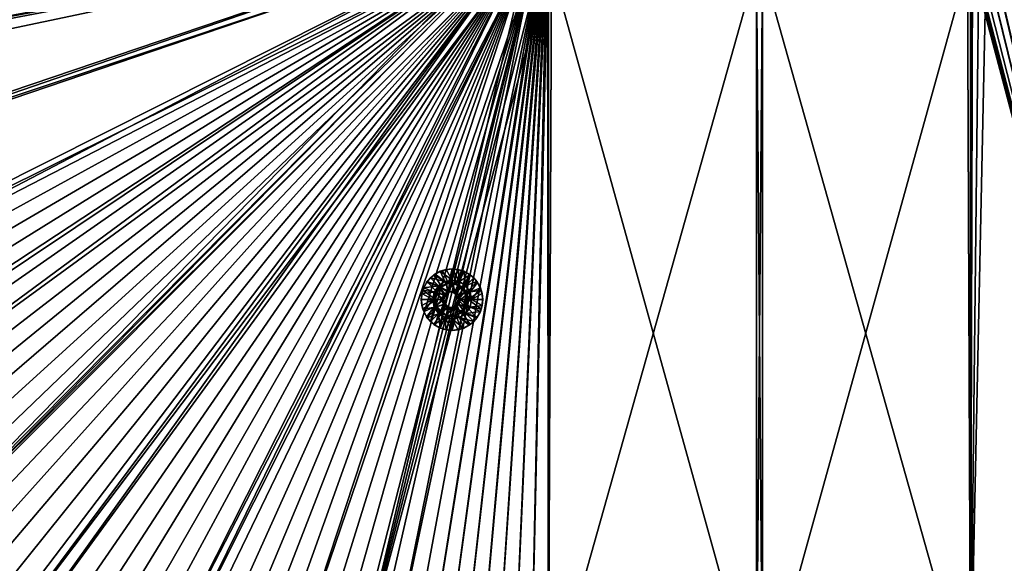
# Model space of a CAD drawing. Header units: metres. Extents: x -901 to 901, y -486 to 401.
# Tile 178 of 256: x -180 to 60, y -189 to -57. Entities that reach past the tile are written whole.
import ezdxf

# ---------------------------------------------------------------- set-up
doc = ezdxf.new("R2010")
doc.units = ezdxf.units.M

msp = doc.modelspace()

# ---------------------------------------------------------------- linework, layer by layer
at = {"layer": 'top0'}
for points in [[(-562.270081, -60.027832, -493.031525), (-562.26355, -31.580099, -493.048248), (-63.320282, -33.791721, -503.495331)], [(-562.22406, -89.514763, -489.979797), (-63.426933, -32.935684, -500.495117), (-562.227051, -88.468025, -489.982208)], [(-63.426933, -32.935684, -500.495117), (-562.218018, -77.659081, -490.005096), (-562.227051, -88.468025, -489.982208)], [(-63.378803, -33.209328, -500.495422), (-63.426933, -32.935684, -500.495117), (-562.22406, -89.514763, -489.979797)], [(-561.627441, -101.444748, -489.961151), (-63.378803, -33.209328, -500.495422), (-562.22406, -89.514763, -489.979797)], [(-63.426933, -32.935684, -500.495117), (-63.469139, -32.661133, -500.494812), (-562.218018, -77.659081, -490.005096)], [(-63.469139, -32.661133, -500.494812), (-562.210327, -65.947968, -490.024506), (-562.218018, -77.659081, -490.005096)], [(-63.469139, -32.661133, -500.494812), (-63.505154, -32.387917, -500.494507), (-562.210327, -65.947968, -490.024506)], [(-63.505154, -32.387917, -500.494507), (-562.204956, -54.371548, -490.038177), (-562.210327, -65.947968, -490.024506)], [(-63.32428, -33.484169, -500.495697), (-63.378803, -33.209328, -500.495422), (-561.627441, -101.444748, -489.961151)], [(-559.98407, -113.376183, -489.958313), (-63.32428, -33.484169, -500.495697), (-561.627441, -101.444748, -489.961151)], [(-63.32428, -33.484169, -500.495697), (-559.98407, -113.376183, -489.958313), (-557.308105, -125.167221, -489.971375)], [(-63.263184, -33.760246, -500.495972), (-63.32428, -33.484169, -500.495697), (-557.308105, -125.167221, -489.971375)], [(-63.320282, -33.791721, -503.495331), (-556.825012, -127.259506, -492.974121), (-562.270081, -60.027832, -493.031525)], [(-63.263184, -33.760246, -500.495972), (-557.308105, -125.167221, -489.971375), (-553.594482, -136.83017, -490.000427)], [(-520.393921, -188.45813, -493.390167), (-556.825012, -127.259506, -492.974121), (-63.320282, -33.791721, -503.495331)], [(-63.258526, -33.780186, -500.496002), (-63.263184, -33.760246, -500.495972), (-553.594482, -136.83017, -490.000427)], [(-63.258526, -33.780186, -500.496002), (-553.594482, -136.83017, -490.000427), (-518.588135, -190.194046, -490.413635)], [(-62.849209, -35.558052, -503.495331), (-520.393921, -188.45813, -493.390167), (-63.320282, -33.791721, -503.495331)], [(-437.335358, -223.870071, -494.717072), (-520.393921, -188.45813, -493.390167), (-62.849209, -35.558052, -503.495331)], [(-62.84177, -35.37413, -500.496002), (-63.258526, -33.780186, -500.496002), (-518.588135, -190.194046, -490.413635)], [(-518.588135, -190.194046, -490.413635), (-423.970123, -223.826447, -491.966522), (-62.84177, -35.37413, -500.496002)], [(-62.116249, -37.232742, -503.495331), (-437.335358, -223.870071, -494.717072), (-62.849209, -35.558052, -503.495331)], [(-423.970123, -223.826447, -491.966522), (-62.038971, -37.179729, -500.496002), (-62.84177, -35.37413, -500.496002)], [(-341.090759, -223.79567, -496.466583), (-437.335358, -223.870071, -494.717072), (-62.116249, -37.232742, -503.495331)], [(-423.970123, -223.826447, -491.966522), (-402.263153, -223.800766, -492.368256), (-62.038971, -37.179729, -500.496002)], [(-402.263153, -223.800766, -492.368256), (-381.537445, -223.778259, -492.746674), (-62.038971, -37.179729, -500.496002)], [(-62.038971, -37.179729, -500.496002), (-381.537445, -223.778259, -492.746674), (-362.761078, -223.761658, -493.084625)], [(-362.761078, -223.761658, -493.084625), (-345.556152, -223.751236, -493.389862), (-62.038971, -37.179729, -500.496002)], [(-345.556152, -223.751236, -493.389862), (-329.631134, -223.746918, -493.668304), (-62.038971, -37.179729, -500.496002)], [(-244.761276, -223.802536, -498.037628), (-341.090759, -223.79567, -496.466583), (-62.116249, -37.232742, -503.495331)], [(-62.038971, -37.179729, -500.496002), (-329.631134, -223.746918, -493.668304), (-314.839111, -223.748489, -493.923187)], [(-62.038971, -37.179729, -500.496002), (-314.839111, -223.748489, -493.923187), (-61.074459, -38.640835, -500.496002)], [(-62.116249, -37.232742, -503.495331), (-61.138283, -38.777222, -503.495331), (-244.761276, -223.802536, -498.037628)], [(-314.839111, -223.748489, -493.923187), (-301.082428, -223.755539, -494.156799), (-61.074459, -38.640835, -500.496002)], [(-61.074459, -38.640835, -500.496002), (-301.082428, -223.755539, -494.156799), (-288.256195, -223.766754, -494.371063)], [(-288.256195, -223.766754, -494.371063), (-276.109863, -223.780685, -494.570038), (-61.074459, -38.640835, -500.496002)], [(-276.109863, -223.780685, -494.570038), (-264.756958, -223.795929, -494.751923), (-61.074459, -38.640835, -500.496002)], [(-61.074459, -38.640835, -500.496002), (-264.756958, -223.795929, -494.751923), (-253.942322, -223.811844, -494.92099)], [(-253.942322, -223.811844, -494.92099), (-243.728363, -223.827652, -495.076447), (-61.074459, -38.640835, -500.496002)], [(-61.138283, -38.777222, -503.495331), (-59.937843, -40.155907, -503.495331), (-244.761276, -223.802536, -498.037628)], [(-244.761276, -223.802536, -498.037628), (-59.937843, -40.155907, -503.495331), (-196.53624, -223.843063, -498.702637)], [(-243.728363, -223.827652, -495.076447), (-59.888885, -39.988377, -500.496002), (-61.074459, -38.640835, -500.496002)], [(-243.728363, -223.827652, -495.076447), (-234.052185, -223.84288, -495.219543), (-59.888885, -39.988377, -500.496002)], [(-234.052185, -223.84288, -495.219543), (-224.860184, -223.857224, -495.351349), (-59.888885, -39.988377, -500.496002)], [(-59.888885, -39.988377, -500.496002), (-224.860184, -223.857224, -495.351349), (-216.064621, -223.870514, -495.47348)], [(-216.064621, -223.870514, -495.47348), (-207.658188, -223.882553, -495.586273), (-59.888885, -39.988377, -500.496002)], [(-207.658188, -223.882553, -495.586273), (-199.592087, -223.893265, -495.690674), (-59.888885, -39.988377, -500.496002)], [(-59.888885, -39.988377, -500.496002), (-199.592087, -223.893265, -495.690674), (-191.833008, -223.902557, -495.787354)], [(-59.937843, -40.155907, -503.495331), (-58.54258, -41.33704, -503.495331), (-196.53624, -223.843063, -498.702637)], [(-59.888885, -39.988377, -500.496002), (-191.833008, -223.902557, -495.787354), (-58.541344, -41.173954, -500.496002)], [(59.888885, -39.988377, -500.496002), (58.541344, -41.173954, -500.496002), (196.310562, -223.897324, -495.732025)], [(58.54258, -41.33704, -503.495331), (59.937843, -40.155907, -503.495331), (196.53624, -223.843063, -498.702637)], [(-196.53624, -223.843063, -498.702637), (-58.54258, -41.33704, -503.495331), (-148.24852, -223.902283, -499.237854)], [(-191.833008, -223.902557, -495.787354), (-184.385513, -223.91037, -495.876526), (-58.541344, -41.173954, -500.496002)], [(-58.541344, -41.173954, -500.496002), (-184.385513, -223.91037, -495.876526), (-177.227066, -223.916687, -495.958771)], [(-177.227066, -223.916687, -495.958771), (-170.330551, -223.921631, -496.034607), (-58.541344, -41.173954, -500.496002)], [(-170.330551, -223.921631, -496.034607), (-163.653763, -223.925415, -496.104797), (-58.541344, -41.173954, -500.496002)], [(-58.541344, -41.173954, -500.496002), (-163.653763, -223.925415, -496.104797), (-157.245605, -223.928207, -496.169067)], [(-157.245605, -223.928207, -496.169067), (-150.969315, -223.930222, -496.229004), (-58.541344, -41.173954, -500.496002)], [(-150.969315, -223.930222, -496.229004), (-57.080242, -42.138466, -500.496002), (-58.541344, -41.173954, -500.496002)], [(-150.969315, -223.930222, -496.229004), (-144.895065, -223.931534, -496.284088), (-57.080242, -42.138466, -500.496002)], [(-58.54258, -41.33704, -503.495331), (-56.984638, -42.293407, -503.495331), (-148.24852, -223.902283, -499.237854)], [(-148.24852, -223.902283, -499.237854), (-56.984638, -42.293407, -503.495331), (-99.888733, -223.959961, -499.592224)], [(-144.895065, -223.931534, -496.284088), (-139.012238, -223.932297, -496.334656), (-57.080242, -42.138466, -500.496002)], [(-57.080242, -42.138466, -500.496002), (-139.012238, -223.932297, -496.334656), (-133.239151, -223.932587, -496.381531)], [(-133.239151, -223.932587, -496.381531), (-127.641586, -223.93251, -496.424286), (-57.080242, -42.138466, -500.496002)], [(-127.641586, -223.93251, -496.424286), (-122.176949, -223.932129, -496.463501), (-57.080242, -42.138466, -500.496002)], [(-57.080242, -42.138466, -500.496002), (-122.176949, -223.932129, -496.463501), (-116.845192, -223.931503, -496.499237)], [(-57.080242, -42.138466, -500.496002), (-116.845192, -223.931503, -496.499237), (-55.274639, -42.941269, -500.496002)], [(-116.845192, -223.931503, -496.499237), (-111.634109, -223.93071, -496.531738), (-55.274639, -42.941269, -500.496002)], [(-55.274639, -42.941269, -500.496002), (-111.634109, -223.93071, -496.531738), (-106.536087, -223.929779, -496.561157)], [(-106.536087, -223.929779, -496.561157), (-101.537613, -223.928757, -496.587677), (-55.274639, -42.941269, -500.496002)], [(-101.537613, -223.928757, -496.587677), (-96.642334, -223.927689, -496.611389), (-55.274639, -42.941269, -500.496002)], [(-56.984638, -42.293407, -503.495331), (-55.299904, -43.002987, -503.495331), (-99.888733, -223.959961, -499.592224)], [(-99.888733, -223.959961, -499.592224), (-55.299904, -43.002987, -503.495331), (-53.527187, -43.449425, -503.495331)], [(-55.274639, -42.941269, -500.496002), (-96.642334, -223.927689, -496.611389), (-91.833, -223.92662, -496.632477)], [(-55.274639, -42.941269, -500.496002), (-91.833, -223.92662, -496.632477), (-53.680698, -43.358025, -500.496002)], [(53.527187, -43.449425, -503.495331), (55.299904, -43.002987, -503.495331), (51.480598, -223.983383, -499.717346)], [(51.480598, -223.983383, -499.717346), (55.299904, -43.002987, -503.495331), (99.888733, -223.959961, -499.592224)], [(99.785164, -223.928391, -496.596436), (55.274639, -42.941269, -500.496002), (53.680698, -43.358025, -500.496002)], [(57.080242, -42.138466, -500.496002), (55.274639, -42.941269, -500.496002), (99.785164, -223.928391, -496.596436)], [(55.299904, -43.002987, -503.495331), (56.984638, -42.293407, -503.495331), (99.888733, -223.959961, -499.592224)], [(56.984638, -42.293407, -503.495331), (58.54258, -41.33704, -503.495331), (148.24852, -223.902283, -499.237854)], [(99.888733, -223.959961, -499.592224), (56.984638, -42.293407, -503.495331), (148.24852, -223.902283, -499.237854)], [(58.541344, -41.173954, -500.496002), (57.080242, -42.138466, -500.496002), (148.050934, -223.930923, -496.255829)], [(148.050934, -223.930923, -496.255829), (57.080242, -42.138466, -500.496002), (99.785164, -223.928391, -496.596436)], [(196.310562, -223.897324, -495.732025), (58.541344, -41.173954, -500.496002), (148.050934, -223.930923, -496.255829)], [(148.24852, -223.902283, -499.237854), (58.54258, -41.33704, -503.495331), (196.53624, -223.843063, -498.702637)], [(-53.527187, -43.449425, -503.495331), (-51.480598, -43.739395, -503.49292), (-99.888733, -223.959961, -499.592224)], [(-51.480598, -43.739395, -503.49292), (-51.480598, -223.983383, -499.717346), (-99.888733, -223.959961, -499.592224)], [(-91.833, -223.92662, -496.632477), (-87.08905, -223.925552, -496.651093), (-53.680698, -43.358025, -500.496002)], [(-53.680698, -43.358025, -500.496002), (-87.08905, -223.925552, -496.651093), (-53.660591, -43.360207, -500.496033)], [(-87.08905, -223.925552, -496.651093), (-82.422638, -223.92453, -496.667236), (-53.660591, -43.360207, -500.496033)], [(-53.660591, -43.360207, -500.496033), (-82.422638, -223.92453, -496.667236), (-53.360977, -43.414993, -500.495972)], [(-82.422638, -223.92453, -496.667236), (-77.854004, -223.923599, -496.680969), (-53.360977, -43.414993, -500.495972)], [(-53.360977, -43.414993, -500.495972), (-77.854004, -223.923599, -496.680969), (-53.131207, -43.48317, -500.495178)], [(-77.854004, -223.923599, -496.680969), (-73.337585, -223.922745, -496.692444), (-53.131207, -43.48317, -500.495178)], [(-53.131207, -43.48317, -500.495178), (-73.337585, -223.922745, -496.692444), (-52.836502, -43.559433, -500.494293)], [(-73.337585, -223.922745, -496.692444), (-68.871628, -223.921997, -496.701752), (-52.836502, -43.559433, -500.494293)], [(-52.836502, -43.559433, -500.494293), (-68.871628, -223.921997, -496.701752), (-52.557301, -43.597996, -500.49411)], [(-68.871628, -223.921997, -496.701752), (-64.454468, -223.921387, -496.708923), (-52.557301, -43.597996, -500.49411)], [(-52.557301, -43.597996, -500.49411), (-64.454468, -223.921387, -496.708923), (-52.290054, -43.616985, -500.494202)], [(-64.454468, -223.921387, -496.708923), (-60.084557, -223.920929, -496.713989), (-52.290054, -43.616985, -500.494202)], [(-52.290054, -43.616985, -500.494202), (-60.084557, -223.920929, -496.713989), (-52.005142, -43.636559, -500.494171)], [(-60.084557, -223.920929, -496.713989), (-55.760403, -223.920654, -496.71701), (-52.005142, -43.636559, -500.494171)], [(-52.005142, -43.636559, -500.494171), (-55.760403, -223.920654, -496.71701), (-51.748047, -43.657581, -500.493927)], [(-55.760403, -223.920654, -496.71701), (-51.480598, -223.920547, -496.718018), (-51.748047, -43.657581, -500.493927)], [(-51.748047, -43.657581, -500.493927), (-51.480598, -223.920547, -496.718018), (-51.480598, -43.676567, -500.493591)], [(-50.746269, -43.69743, -500.493134), (-51.480598, -43.676567, -500.493591), (-51.480598, -223.920547, -496.718018)], [(-50.746269, -43.69743, -500.493134), (-51.480598, -223.920547, -496.718018), (-0.734328, -223.920547, -496.718018)], [(-51.480598, -223.983383, -499.717346), (-51.480598, -43.739395, -503.49292), (-50.746269, -43.760258, -503.492493)], [(-0.734328, -223.983383, -499.717346), (-51.480598, -223.983383, -499.717346), (-0.734328, -43.760258, -503.492493)], [(-51.480598, -223.983383, -499.717346), (-50.746269, -43.760258, -503.492493), (-0.734328, -43.760258, -503.492493)], [(-0.734328, -43.69743, -500.493134), (-50.746269, -43.69743, -500.493134), (-0.734328, -223.920547, -496.718018)], [(-0.734328, -43.69743, -500.493134), (-0.734328, -223.920547, -496.718018), (0.734328, -43.69743, -500.493134)], [(-0.734328, -223.920547, -496.718018), (0.734328, -223.920547, -496.718018), (0.734328, -43.69743, -500.493134)], [(-0.734328, -223.983383, -499.717346), (-0.734328, -43.760258, -503.492493), (0.734328, -223.983383, -499.717346)], [(-0.734328, -43.760258, -503.492493), (0.734328, -43.760258, -503.492493), (0.734328, -223.983383, -499.717346)], [(50.746269, -43.69743, -500.493134), (0.734328, -223.920547, -496.718018), (51.480598, -223.920547, -496.718018)], [(50.746269, -43.69743, -500.493134), (0.734328, -43.69743, -500.493134), (0.734328, -223.920547, -496.718018)], [(0.734328, -223.983383, -499.717346), (0.734328, -43.760258, -503.492493), (51.480598, -223.983383, -499.717346)], [(0.734328, -43.760258, -503.492493), (50.746269, -43.760258, -503.492493), (51.480598, -223.983383, -499.717346)], [(51.480598, -43.676567, -500.493591), (50.746269, -43.69743, -500.493134), (51.480598, -223.920547, -496.718018)], [(51.480598, -223.983383, -499.717346), (50.746269, -43.760258, -503.492493), (51.480598, -43.739395, -503.49292)], [(51.480598, -43.739395, -503.49292), (53.527187, -43.449425, -503.495331), (51.480598, -223.983383, -499.717346)], [(99.785164, -223.928391, -496.596436), (52.005142, -43.636559, -500.494171), (51.480598, -223.920547, -496.718018)], [(52.005142, -43.636559, -500.494171), (51.748047, -43.657581, -500.493927), (51.480598, -223.920547, -496.718018)], [(51.480598, -223.920547, -496.718018), (51.748047, -43.657581, -500.493927), (51.480598, -43.676567, -500.493591)], [(52.290054, -43.616985, -500.494202), (52.005142, -43.636559, -500.494171), (99.785164, -223.928391, -496.596436)], [(52.557301, -43.597996, -500.49411), (52.290054, -43.616985, -500.494202), (99.785164, -223.928391, -496.596436)], [(52.836502, -43.559433, -500.494293), (52.557301, -43.597996, -500.49411), (99.785164, -223.928391, -496.596436)], [(53.680698, -43.358025, -500.496002), (52.836502, -43.559433, -500.494293), (99.785164, -223.928391, -496.596436)]]:
    msp.add_3dface(points, dxfattribs=at)
at = {"layer": 'top0123416'}
for points in [[(-77.861481, -118.069687, -498.15036), (-76.454842, -117.642891, -498.17984), (-77.319572, -117.86586, -498.661835)], [(-77.861481, -118.069687, -498.15036), (-74.971039, -120.246262, -497.210693), (-76.454842, -117.642891, -498.17984)], [(-75.892342, -121.099075, -498.691742), (-77.319572, -117.86586, -498.661835), (-75.002457, -117.498787, -498.710358)], [(-77.319572, -117.86586, -498.661835), (-76.454842, -117.642891, -498.17984), (-75.002457, -117.498787, -498.710358)], [(-76.454842, -117.642891, -498.17984), (-74.991982, -117.498787, -498.21048), (-75.002457, -117.498787, -498.710358)], [(-74.971039, -120.246262, -497.210693), (-74.991982, -117.498787, -498.21048), (-76.454842, -117.642891, -498.17984)], [(-75.892342, -121.099075, -498.691742), (-75.002457, -117.498787, -498.710358), (-74.112564, -121.099075, -498.729004)], [(-75.002457, -117.498787, -498.710358), (-72.685333, -117.86586, -498.758911), (-74.112564, -121.099075, -498.729004)], [(-72.685333, -117.86586, -498.758911), (-75.002457, -117.498787, -498.710358), (-73.529129, -117.642891, -498.241119)], [(-73.529129, -117.642891, -498.241119), (-75.002457, -117.498787, -498.710358), (-74.991982, -117.498787, -498.21048)], [(-74.971039, -120.246262, -497.210693), (-73.152725, -120.608025, -497.248779), (-74.991982, -117.498787, -498.21048)], [(-73.152725, -120.608025, -497.248779), (-73.529129, -117.642891, -498.241119), (-74.991982, -117.498787, -498.21048)], [(-72.12249, -118.069687, -498.270599), (-72.685333, -117.86586, -498.758911), (-73.529129, -117.642891, -498.241119)], [(-73.529129, -117.642891, -498.241119), (-73.152725, -120.608025, -497.248779), (-72.12249, -118.069687, -498.270599)], [(-81.226639, -120.832008, -498.079895), (-80.294121, -119.69548, -498.099426), (-81.068748, -120.590393, -498.583313)], [(-78.330841, -121.638245, -497.14032), (-80.294121, -119.69548, -498.099426), (-81.226639, -120.832008, -498.079895)], [(-81.068748, -120.590393, -498.583313), (-79.409874, -118.93116, -498.618042), (-77.495865, -121.87146, -498.658142)], [(-81.068748, -120.590393, -498.583313), (-80.294121, -119.69548, -498.099426), (-79.409874, -118.93116, -498.618042)], [(-80.294121, -119.69548, -498.099426), (-79.157845, -118.762764, -498.12323), (-79.409874, -118.93116, -498.618042)], [(-76.789352, -120.608025, -497.172607), (-79.157845, -118.762764, -498.12323), (-80.294121, -119.69548, -498.099426)], [(-78.330841, -121.638245, -497.14032), (-76.789352, -120.608025, -497.172607), (-80.294121, -119.69548, -498.099426)], [(-79.409874, -118.93116, -498.618042), (-77.319572, -117.86586, -498.661835), (-75.892342, -121.099075, -498.691742)], [(-79.409874, -118.93116, -498.618042), (-77.861481, -118.069687, -498.15036), (-77.319572, -117.86586, -498.661835)], [(-79.409874, -118.93116, -498.618042), (-79.157845, -118.762764, -498.12323), (-77.861481, -118.069687, -498.15036)], [(-77.495865, -121.87146, -498.658142), (-79.409874, -118.93116, -498.618042), (-75.892342, -121.099075, -498.691742)], [(-79.157845, -118.762764, -498.12323), (-76.789352, -120.608025, -497.172607), (-77.861481, -118.069687, -498.15036)], [(-76.789352, -120.608025, -497.172607), (-74.971039, -120.246262, -497.210693), (-77.861481, -118.069687, -498.15036)], [(-74.112564, -121.099075, -498.729004), (-72.685333, -117.86586, -498.758911), (-70.595032, -118.93116, -498.802704)], [(-74.112564, -121.099075, -498.729004), (-70.595032, -118.93116, -498.802704), (-72.509041, -121.87146, -498.762604)], [(-73.152725, -120.608025, -497.248779), (-71.611237, -121.638245, -497.281067), (-72.12249, -118.069687, -498.270599)], [(-70.595032, -118.93116, -498.802704), (-72.685333, -117.86586, -498.758911), (-72.12249, -118.069687, -498.270599)], [(-70.595032, -118.93116, -498.802704), (-68.936157, -120.590393, -498.837433), (-72.509041, -121.87146, -498.762604)], [(-70.826118, -118.762764, -498.297729), (-70.595032, -118.93116, -498.802704), (-72.12249, -118.069687, -498.270599)], [(-72.12249, -118.069687, -498.270599), (-71.611237, -121.638245, -497.281067), (-70.826118, -118.762764, -498.297729)], [(-71.611237, -121.638245, -497.281067), (-69.689842, -119.69548, -498.321533), (-70.826118, -118.762764, -498.297729)], [(-71.611237, -121.638245, -497.281067), (-70.581245, -123.180069, -497.302643), (-69.689842, -119.69548, -498.321533)], [(-70.595032, -118.93116, -498.802704), (-70.826118, -118.762764, -498.297729), (-69.689842, -119.69548, -498.321533)], [(-68.936157, -120.590393, -498.837433), (-70.595032, -118.93116, -498.802704), (-69.689842, -119.69548, -498.321533)], [(-70.581245, -123.180069, -497.302643), (-68.757332, -120.832008, -498.341064), (-69.689842, -119.69548, -498.321533)], [(-68.936157, -120.590393, -498.837433), (-69.689842, -119.69548, -498.321533), (-68.757332, -120.832008, -498.341064)], [(-82.34626, -123.535606, -498.056427), (-81.919563, -122.128654, -498.065369), (-82.133812, -122.68116, -498.560974)], [(-82.34626, -123.535606, -498.056427), (-79.360832, -123.180069, -497.118744), (-81.919563, -122.128654, -498.065369)], [(-82.133812, -122.68116, -498.560974), (-81.068748, -120.590393, -498.583313), (-78.605537, -123.263252, -498.634888)], [(-81.919563, -122.128654, -498.065369), (-81.068748, -120.590393, -498.583313), (-82.133812, -122.68116, -498.560974)], [(-81.919563, -122.128654, -498.065369), (-81.226639, -120.832008, -498.079895), (-81.068748, -120.590393, -498.583313)], [(-81.919563, -122.128654, -498.065369), (-78.330841, -121.638245, -497.14032), (-81.226639, -120.832008, -498.079895)], [(-79.360832, -123.180069, -497.118744), (-78.330841, -121.638245, -497.14032), (-81.919563, -122.128654, -498.065369)], [(-78.605537, -123.263252, -498.634888), (-81.068748, -120.590393, -498.583313), (-77.495865, -121.87146, -498.658142)], [(-78.330841, -121.638245, -497.14032), (-79.360832, -123.180069, -497.118744), (-76.588722, -123.823212, -497.176819)], [(-79.097687, -123.263252, -522.129761), (-77.988014, -121.87146, -522.153015), (-77.112282, -123.823212, -522.171326)], [(-77.988014, -121.87146, -522.153015), (-79.097687, -123.263252, -522.129761), (-77.495865, -121.87146, -498.658142)], [(-77.495865, -121.87146, -498.658142), (-79.097687, -123.263252, -522.129761), (-78.605537, -123.263252, -498.634888)], [(-75.588936, -123.096672, -497.197754), (-76.789352, -120.608025, -497.172607), (-78.330841, -121.638245, -497.14032)], [(-75.588936, -123.096672, -497.197754), (-78.330841, -121.638245, -497.14032), (-76.588722, -123.823212, -497.176819)], [(-77.988014, -121.87146, -522.153015), (-76.384491, -121.099075, -522.186584), (-76.112503, -123.096672, -522.192261)], [(-75.892342, -121.099075, -498.691742), (-76.384491, -121.099075, -522.186584), (-77.988014, -121.87146, -522.153015)], [(-75.892342, -121.099075, -498.691742), (-77.988014, -121.87146, -522.153015), (-77.495865, -121.87146, -498.658142)], [(-77.112282, -123.823212, -522.171326), (-77.988014, -121.87146, -522.153015), (-76.112503, -123.096672, -522.192261)], [(-74.971039, -120.246262, -497.210693), (-76.789352, -120.608025, -497.172607), (-75.588936, -123.096672, -497.197754)], [(-76.112503, -123.096672, -522.192261), (-76.384491, -121.099075, -522.186584), (-74.604713, -121.099075, -522.223877)], [(-74.604713, -121.099075, -522.223877), (-76.384491, -121.099075, -522.186584), (-75.892342, -121.099075, -498.691742)], [(-76.112503, -123.096672, -522.192261), (-74.604713, -121.099075, -522.223877), (-74.876701, -123.096672, -522.21814)], [(-74.112564, -121.099075, -498.729004), (-74.604713, -121.099075, -522.223877), (-75.892342, -121.099075, -498.691742)], [(-74.353142, -123.096672, -497.223633), (-74.971039, -120.246262, -497.210693), (-75.588936, -123.096672, -497.197754)], [(-74.353142, -123.096672, -497.223633), (-73.152725, -120.608025, -497.248779), (-74.971039, -120.246262, -497.210693)], [(-74.604713, -121.099075, -522.223877), (-73.00119, -121.87146, -522.257446), (-74.876701, -123.096672, -522.21814)], [(-74.876701, -123.096672, -522.21814), (-73.00119, -121.87146, -522.257446), (-73.876923, -123.823212, -522.239075)], [(-73.00119, -121.87146, -522.257446), (-74.604713, -121.099075, -522.223877), (-72.509041, -121.87146, -498.762604)], [(-74.604713, -121.099075, -522.223877), (-74.112564, -121.099075, -498.729004), (-72.509041, -121.87146, -498.762604)], [(-71.611237, -121.638245, -497.281067), (-73.152725, -120.608025, -497.248779), (-74.353142, -123.096672, -497.223633)], [(-73.353363, -123.823212, -497.244598), (-71.611237, -121.638245, -497.281067), (-74.353142, -123.096672, -497.223633)], [(-73.00119, -121.87146, -522.257446), (-71.891518, -123.263252, -522.280701), (-73.876923, -123.823212, -522.239075)], [(-70.581245, -123.180069, -497.302643), (-71.611237, -121.638245, -497.281067), (-73.353363, -123.823212, -497.244598)], [(-71.891518, -123.263252, -522.280701), (-73.00119, -121.87146, -522.257446), (-71.399368, -123.263252, -498.785858)], [(-73.00119, -121.87146, -522.257446), (-72.509041, -121.87146, -498.762604), (-71.399368, -123.263252, -498.785858)], [(-72.509041, -121.87146, -498.762604), (-68.936157, -120.590393, -498.837433), (-71.399368, -123.263252, -498.785858)], [(-68.936157, -120.590393, -498.837433), (-67.871094, -122.68116, -498.859741), (-71.399368, -123.263252, -498.785858)], [(-68.757332, -120.832008, -498.341064), (-70.581245, -123.180069, -497.302643), (-68.064407, -122.128654, -498.355591)], [(-70.581245, -123.180069, -497.302643), (-70.219559, -124.998787, -497.310242), (-68.064407, -122.128654, -498.355591)], [(-68.064407, -122.128654, -498.355591), (-70.219559, -124.998787, -497.310242), (-67.637703, -123.535606, -498.364532)], [(-67.871094, -122.68116, -498.859741), (-68.936157, -120.590393, -498.837433), (-68.064407, -122.128654, -498.355591)], [(-68.064407, -122.128654, -498.355591), (-68.936157, -120.590393, -498.837433), (-68.757332, -120.832008, -498.341064)], [(-67.637703, -123.535606, -498.364532), (-67.871094, -122.68116, -498.859741), (-68.064407, -122.128654, -498.355591)], [(-82.501854, -124.998787, -498.603302), (-82.133812, -122.68116, -498.560974), (-79.001579, -124.998787, -498.626587)], [(-82.34626, -123.535606, -498.056427), (-82.133812, -122.68116, -498.560974), (-82.501854, -124.998787, -498.603302)], [(-82.490341, -124.998787, -498.053406), (-82.34626, -123.535606, -498.056427), (-82.501854, -124.998787, -498.603302)], [(-82.490341, -124.998787, -498.053406), (-79.722519, -124.998787, -497.111176), (-82.34626, -123.535606, -498.056427)], [(-79.722519, -124.998787, -497.111176), (-79.360832, -123.180069, -497.118744), (-82.34626, -123.535606, -498.056427)], [(-79.001579, -124.998787, -498.626587), (-82.133812, -122.68116, -498.560974), (-78.605537, -123.263252, -498.634888)], [(-79.360832, -123.180069, -497.118744), (-79.722519, -124.998787, -497.111176), (-76.970604, -124.998787, -497.168823)], [(-77.494164, -124.998787, -522.16333), (-79.493721, -124.998787, -522.12146), (-79.097687, -123.263252, -522.129761)], [(-79.097687, -123.263252, -522.129761), (-79.493721, -124.998787, -522.12146), (-78.605537, -123.263252, -498.634888)], [(-78.605537, -123.263252, -498.634888), (-79.493721, -124.998787, -522.12146), (-79.001579, -124.998787, -498.626587)], [(-76.588722, -123.823212, -497.176819), (-79.360832, -123.180069, -497.118744), (-76.970604, -124.998787, -497.168823)], [(-77.494164, -124.998787, -522.16333), (-79.097687, -123.263252, -522.129761), (-77.112282, -123.823212, -522.171326)], [(-77.112282, -123.823212, -522.171326), (-76.970604, -124.998787, -497.168823), (-77.494164, -124.998787, -522.16333)], [(-76.112503, -123.096672, -522.192261), (-76.588722, -123.823212, -497.176819), (-77.112282, -123.823212, -522.171326)], [(-76.588722, -123.823212, -497.176819), (-76.970604, -124.998787, -497.168823), (-77.112282, -123.823212, -522.171326)], [(-76.112503, -123.096672, -522.192261), (-75.588936, -123.096672, -497.197754), (-76.588722, -123.823212, -497.176819)], [(-74.876701, -123.096672, -522.21814), (-74.353142, -123.096672, -497.223633), (-76.112503, -123.096672, -522.192261)], [(-74.353142, -123.096672, -497.223633), (-75.588936, -123.096672, -497.197754), (-76.112503, -123.096672, -522.192261)], [(-74.353142, -123.096672, -497.223633), (-74.876701, -123.096672, -522.21814), (-73.876923, -123.823212, -522.239075)], [(-73.353363, -123.823212, -497.244598), (-74.353142, -123.096672, -497.223633), (-73.876923, -123.823212, -522.239075)], [(-73.876923, -123.823212, -522.239075), (-71.891518, -123.263252, -522.280701), (-73.495041, -124.998787, -522.24707)], [(-73.353363, -123.823212, -497.244598), (-73.876923, -123.823212, -522.239075), (-73.495041, -124.998787, -522.24707)], [(-71.891518, -123.263252, -522.280701), (-71.495476, -124.998787, -522.289001), (-73.495041, -124.998787, -522.24707)], [(-72.971481, -124.998787, -497.252594), (-73.353363, -123.823212, -497.244598), (-73.495041, -124.998787, -522.24707)], [(-72.971481, -124.998787, -497.252594), (-70.581245, -123.180069, -497.302643), (-73.353363, -123.823212, -497.244598)], [(-70.219559, -124.998787, -497.310242), (-70.581245, -123.180069, -497.302643), (-72.971481, -124.998787, -497.252594)], [(-71.495476, -124.998787, -522.289001), (-71.891518, -123.263252, -522.280701), (-71.003334, -124.998787, -498.794128)], [(-71.891518, -123.263252, -522.280701), (-71.399368, -123.263252, -498.785858), (-71.003334, -124.998787, -498.794128)], [(-71.399368, -123.263252, -498.785858), (-67.871094, -122.68116, -498.859741), (-71.003334, -124.998787, -498.794128)], [(-67.871094, -122.68116, -498.859741), (-67.504097, -124.998787, -498.867432), (-71.003334, -124.998787, -498.794128)], [(-70.219559, -124.998787, -497.310242), (-67.493629, -124.998787, -498.367554), (-67.637703, -123.535606, -498.364532)], [(-67.504097, -124.998787, -498.867432), (-67.871094, -122.68116, -498.859741), (-67.637703, -123.535606, -498.364532)], [(-67.493629, -124.998787, -498.367554), (-67.504097, -124.998787, -498.867432), (-67.637703, -123.535606, -498.364532)], [(-82.133812, -127.316414, -498.560974), (-82.501854, -124.998787, -498.603302), (-79.001579, -124.998787, -498.626587)], [(-82.490341, -124.998787, -498.053406), (-82.501854, -124.998787, -498.603302), (-82.34626, -126.46196, -498.056427)], [(-82.501854, -124.998787, -498.603302), (-82.133812, -127.316414, -498.560974), (-82.34626, -126.46196, -498.056427)], [(-79.722519, -124.998787, -497.111176), (-82.490341, -124.998787, -498.053406), (-82.34626, -126.46196, -498.056427)], [(-81.919563, -127.868912, -498.065369), (-79.722519, -124.998787, -497.111176), (-82.34626, -126.46196, -498.056427)], [(-82.34626, -126.46196, -498.056427), (-82.133812, -127.316414, -498.560974), (-81.919563, -127.868912, -498.065369)], [(-82.133812, -127.316414, -498.560974), (-79.001579, -124.998787, -498.626587), (-78.605537, -126.734322, -498.634888)], [(-81.068748, -129.407181, -498.583313), (-82.133812, -127.316414, -498.560974), (-78.605537, -126.734322, -498.634888)], [(-82.133812, -127.316414, -498.560974), (-81.068748, -129.407181, -498.583313), (-81.919563, -127.868912, -498.065369)], [(-79.360832, -126.817497, -497.118744), (-79.722519, -124.998787, -497.111176), (-81.919563, -127.868912, -498.065369)], [(-81.226639, -129.165558, -498.079895), (-79.360832, -126.817497, -497.118744), (-81.919563, -127.868912, -498.065369)], [(-79.360832, -126.817497, -497.118744), (-81.226639, -129.165558, -498.079895), (-80.294121, -130.302078, -498.099426)], [(-81.068748, -129.407181, -498.583313), (-78.605537, -126.734322, -498.634888), (-77.495865, -128.126114, -498.658142)], [(-78.330841, -128.359329, -497.14032), (-79.360832, -126.817497, -497.118744), (-80.294121, -130.302078, -498.099426)], [(-76.970604, -124.998787, -497.168823), (-79.722519, -124.998787, -497.111176), (-79.360832, -126.817497, -497.118744)], [(-79.097687, -126.734322, -522.129761), (-79.493721, -124.998787, -522.12146), (-77.494164, -124.998787, -522.16333)], [(-79.097687, -126.734322, -522.129761), (-79.001579, -124.998787, -498.626587), (-79.493721, -124.998787, -522.12146)], [(-76.970604, -124.998787, -497.168823), (-79.360832, -126.817497, -497.118744), (-76.588722, -126.174355, -497.176819)], [(-79.360832, -126.817497, -497.118744), (-78.330841, -128.359329, -497.14032), (-76.588722, -126.174355, -497.176819)], [(-77.112282, -126.174355, -522.171326), (-79.097687, -126.734322, -522.129761), (-77.494164, -124.998787, -522.16333)], [(-78.605537, -126.734322, -498.634888), (-79.001579, -124.998787, -498.626587), (-79.097687, -126.734322, -522.129761)], [(-77.988014, -128.126114, -522.153015), (-79.097687, -126.734322, -522.129761), (-77.112282, -126.174355, -522.171326)], [(-77.988014, -128.126114, -522.153015), (-78.605537, -126.734322, -498.634888), (-79.097687, -126.734322, -522.129761)], [(-77.495865, -128.126114, -498.658142), (-78.605537, -126.734322, -498.634888), (-77.988014, -128.126114, -522.153015)], [(-76.588722, -126.174355, -497.176819), (-78.330841, -128.359329, -497.14032), (-75.588936, -126.900894, -497.197754)], [(-78.330841, -128.359329, -497.14032), (-76.789352, -129.389542, -497.172607), (-75.588936, -126.900894, -497.197754)], [(-76.112503, -126.900894, -522.192261), (-77.988014, -128.126114, -522.153015), (-77.112282, -126.174355, -522.171326)], [(-76.384491, -128.898499, -522.186584), (-77.988014, -128.126114, -522.153015), (-76.112503, -126.900894, -522.192261)], [(-77.112282, -126.174355, -522.171326), (-77.494164, -124.998787, -522.16333), (-76.588722, -126.174355, -497.176819)], [(-76.588722, -126.174355, -497.176819), (-77.494164, -124.998787, -522.16333), (-76.970604, -124.998787, -497.168823)], [(-75.588936, -126.900894, -497.197754), (-76.112503, -126.900894, -522.192261), (-77.112282, -126.174355, -522.171326)], [(-75.588936, -126.900894, -497.197754), (-77.112282, -126.174355, -522.171326), (-76.588722, -126.174355, -497.176819)], [(-75.588936, -126.900894, -497.197754), (-76.789352, -129.389542, -497.172607), (-74.971039, -129.751312, -497.210693)], [(-74.876701, -126.900894, -522.21814), (-74.604713, -128.898499, -522.223877), (-76.384491, -128.898499, -522.186584)], [(-74.876701, -126.900894, -522.21814), (-76.384491, -128.898499, -522.186584), (-76.112503, -126.900894, -522.192261)], [(-74.876701, -126.900894, -522.21814), (-76.112503, -126.900894, -522.192261), (-75.588936, -126.900894, -497.197754)], [(-75.588936, -126.900894, -497.197754), (-74.971039, -129.751312, -497.210693), (-74.353142, -126.900894, -497.223633)], [(-74.353142, -126.900894, -497.223633), (-74.876701, -126.900894, -522.21814), (-75.588936, -126.900894, -497.197754)], [(-74.971039, -129.751312, -497.210693), (-73.152725, -129.389542, -497.248779), (-74.353142, -126.900894, -497.223633)], [(-73.876923, -126.174355, -522.239075), (-73.00119, -128.126114, -522.257446), (-74.876701, -126.900894, -522.21814)], [(-73.876923, -126.174355, -522.239075), (-74.876701, -126.900894, -522.21814), (-73.353363, -126.174355, -497.244598)], [(-74.876701, -126.900894, -522.21814), (-74.353142, -126.900894, -497.223633), (-73.353363, -126.174355, -497.244598)], [(-73.00119, -128.126114, -522.257446), (-74.604713, -128.898499, -522.223877), (-74.876701, -126.900894, -522.21814)], [(-74.353142, -126.900894, -497.223633), (-71.611237, -128.359329, -497.281067), (-73.353363, -126.174355, -497.244598)], [(-74.353142, -126.900894, -497.223633), (-73.152725, -129.389542, -497.248779), (-71.611237, -128.359329, -497.281067)], [(-73.495041, -124.998787, -522.24707), (-71.891518, -126.734322, -522.280701), (-73.876923, -126.174355, -522.239075)], [(-73.495041, -124.998787, -522.24707), (-73.876923, -126.174355, -522.239075), (-72.971481, -124.998787, -497.252594)], [(-73.876923, -126.174355, -522.239075), (-73.353363, -126.174355, -497.244598), (-72.971481, -124.998787, -497.252594)], [(-71.891518, -126.734322, -522.280701), (-73.00119, -128.126114, -522.257446), (-73.876923, -126.174355, -522.239075)], [(-71.495476, -124.998787, -522.289001), (-71.891518, -126.734322, -522.280701), (-73.495041, -124.998787, -522.24707)], [(-73.353363, -126.174355, -497.244598), (-70.581245, -126.817497, -497.302643), (-72.971481, -124.998787, -497.252594)], [(-71.611237, -128.359329, -497.281067), (-70.581245, -126.817497, -497.302643), (-73.353363, -126.174355, -497.244598)], [(-72.509041, -128.126114, -498.762604), (-73.00119, -128.126114, -522.257446), (-71.891518, -126.734322, -522.280701)], [(-70.581245, -126.817497, -497.302643), (-70.219559, -124.998787, -497.310242), (-72.971481, -124.998787, -497.252594)], [(-71.399368, -126.734322, -498.785858), (-68.936157, -129.407181, -498.837433), (-72.509041, -128.126114, -498.762604)], [(-71.399368, -126.734322, -498.785858), (-72.509041, -128.126114, -498.762604), (-71.891518, -126.734322, -522.280701)], [(-71.399368, -126.734322, -498.785858), (-71.891518, -126.734322, -522.280701), (-71.495476, -124.998787, -522.289001)], [(-70.581245, -126.817497, -497.302643), (-71.611237, -128.359329, -497.281067), (-68.064407, -127.868912, -498.355591)], [(-71.003334, -124.998787, -498.794128), (-71.399368, -126.734322, -498.785858), (-71.495476, -124.998787, -522.289001)], [(-71.003334, -124.998787, -498.794128), (-67.871094, -127.316414, -498.859741), (-71.399368, -126.734322, -498.785858)], [(-67.871094, -127.316414, -498.859741), (-68.936157, -129.407181, -498.837433), (-71.399368, -126.734322, -498.785858)], [(-71.003334, -124.998787, -498.794128), (-67.504097, -124.998787, -498.867432), (-67.871094, -127.316414, -498.859741)], [(-70.219559, -124.998787, -497.310242), (-70.581245, -126.817497, -497.302643), (-67.637703, -126.46196, -498.364532)], [(-67.637703, -126.46196, -498.364532), (-70.581245, -126.817497, -497.302643), (-68.064407, -127.868912, -498.355591)], [(-67.493629, -124.998787, -498.367554), (-70.219559, -124.998787, -497.310242), (-67.637703, -126.46196, -498.364532)], [(-68.064407, -127.868912, -498.355591), (-68.936157, -129.407181, -498.837433), (-67.871094, -127.316414, -498.859741)], [(-67.637703, -126.46196, -498.364532), (-68.064407, -127.868912, -498.355591), (-67.871094, -127.316414, -498.859741)], [(-67.637703, -126.46196, -498.364532), (-67.871094, -127.316414, -498.859741), (-67.504097, -124.998787, -498.867432)], [(-67.493629, -124.998787, -498.367554), (-67.637703, -126.46196, -498.364532), (-67.504097, -124.998787, -498.867432)], [(-81.919563, -127.868912, -498.065369), (-81.068748, -129.407181, -498.583313), (-81.226639, -129.165558, -498.079895)], [(-81.068748, -129.407181, -498.583313), (-80.294121, -130.302078, -498.099426), (-81.226639, -129.165558, -498.079895)], [(-79.409874, -131.066406, -498.618042), (-81.068748, -129.407181, -498.583313), (-77.495865, -128.126114, -498.658142)], [(-81.068748, -129.407181, -498.583313), (-79.409874, -131.066406, -498.618042), (-80.294121, -130.302078, -498.099426)], [(-78.330841, -128.359329, -497.14032), (-80.294121, -130.302078, -498.099426), (-79.157845, -131.234802, -498.12323)], [(-79.409874, -131.066406, -498.618042), (-77.495865, -128.126114, -498.658142), (-75.892342, -128.898499, -498.691742)], [(-77.319572, -132.131714, -498.661835), (-79.409874, -131.066406, -498.618042), (-75.892342, -128.898499, -498.691742)], [(-77.861481, -131.927887, -498.15036), (-78.330841, -128.359329, -497.14032), (-79.157845, -131.234802, -498.12323)], [(-76.789352, -129.389542, -497.172607), (-78.330841, -128.359329, -497.14032), (-77.861481, -131.927887, -498.15036)], [(-76.384491, -128.898499, -522.186584), (-77.495865, -128.126114, -498.658142), (-77.988014, -128.126114, -522.153015)], [(-76.454842, -132.354675, -498.17984), (-76.789352, -129.389542, -497.172607), (-77.861481, -131.927887, -498.15036)], [(-76.384491, -128.898499, -522.186584), (-75.892342, -128.898499, -498.691742), (-77.495865, -128.126114, -498.658142)], [(-77.319572, -132.131714, -498.661835), (-75.892342, -128.898499, -498.691742), (-75.002457, -132.498779, -498.710358)], [(-74.971039, -129.751312, -497.210693), (-76.789352, -129.389542, -497.172607), (-74.991982, -132.498779, -498.21048)], [(-76.789352, -129.389542, -497.172607), (-76.454842, -132.354675, -498.17984), (-74.991982, -132.498779, -498.21048)], [(-74.604713, -128.898499, -522.223877), (-74.112564, -128.898499, -498.729004), (-76.384491, -128.898499, -522.186584)], [(-74.112564, -128.898499, -498.729004), (-75.892342, -128.898499, -498.691742), (-76.384491, -128.898499, -522.186584)], [(-75.892342, -128.898499, -498.691742), (-74.112564, -128.898499, -498.729004), (-75.002457, -132.498779, -498.710358)], [(-75.002457, -132.498779, -498.710358), (-74.112564, -128.898499, -498.729004), (-72.685333, -132.131714, -498.758911)], [(-73.152725, -129.389542, -497.248779), (-74.971039, -129.751312, -497.210693), (-72.12249, -131.927887, -498.270599)], [(-74.112564, -128.898499, -498.729004), (-74.604713, -128.898499, -522.223877), (-73.00119, -128.126114, -522.257446)], [(-72.509041, -128.126114, -498.762604), (-70.595032, -131.066406, -498.802704), (-74.112564, -128.898499, -498.729004)], [(-72.509041, -128.126114, -498.762604), (-74.112564, -128.898499, -498.729004), (-73.00119, -128.126114, -522.257446)], [(-74.112564, -128.898499, -498.729004), (-70.595032, -131.066406, -498.802704), (-72.685333, -132.131714, -498.758911)], [(-71.611237, -128.359329, -497.281067), (-73.152725, -129.389542, -497.248779), (-69.689842, -130.302078, -498.321533)], [(-73.152725, -129.389542, -497.248779), (-70.826118, -131.234802, -498.297729), (-69.689842, -130.302078, -498.321533)], [(-70.826118, -131.234802, -498.297729), (-73.152725, -129.389542, -497.248779), (-72.12249, -131.927887, -498.270599)], [(-68.936157, -129.407181, -498.837433), (-70.595032, -131.066406, -498.802704), (-72.509041, -128.126114, -498.762604)], [(-68.064407, -127.868912, -498.355591), (-71.611237, -128.359329, -497.281067), (-68.757332, -129.165558, -498.341064)], [(-71.611237, -128.359329, -497.281067), (-69.689842, -130.302078, -498.321533), (-68.757332, -129.165558, -498.341064)], [(-68.936157, -129.407181, -498.837433), (-69.689842, -130.302078, -498.321533), (-70.595032, -131.066406, -498.802704)], [(-68.757332, -129.165558, -498.341064), (-69.689842, -130.302078, -498.321533), (-68.936157, -129.407181, -498.837433)], [(-68.064407, -127.868912, -498.355591), (-68.757332, -129.165558, -498.341064), (-68.936157, -129.407181, -498.837433)], [(-79.409874, -131.066406, -498.618042), (-79.157845, -131.234802, -498.12323), (-80.294121, -130.302078, -498.099426)], [(-79.157845, -131.234802, -498.12323), (-79.409874, -131.066406, -498.618042), (-77.861481, -131.927887, -498.15036)], [(-79.409874, -131.066406, -498.618042), (-77.319572, -132.131714, -498.661835), (-77.861481, -131.927887, -498.15036)], [(-77.861481, -131.927887, -498.15036), (-77.319572, -132.131714, -498.661835), (-76.454842, -132.354675, -498.17984)], [(-77.319572, -132.131714, -498.661835), (-75.002457, -132.498779, -498.710358), (-76.454842, -132.354675, -498.17984)], [(-72.685333, -132.131714, -498.758911), (-73.529129, -132.354675, -498.241119), (-75.002457, -132.498779, -498.710358)], [(-74.971039, -129.751312, -497.210693), (-74.991982, -132.498779, -498.21048), (-73.529129, -132.354675, -498.241119)], [(-72.12249, -131.927887, -498.270599), (-74.971039, -129.751312, -497.210693), (-73.529129, -132.354675, -498.241119)], [(-72.12249, -131.927887, -498.270599), (-73.529129, -132.354675, -498.241119), (-72.685333, -132.131714, -498.758911)], [(-70.595032, -131.066406, -498.802704), (-72.12249, -131.927887, -498.270599), (-72.685333, -132.131714, -498.758911)], [(-70.595032, -131.066406, -498.802704), (-70.826118, -131.234802, -498.297729), (-72.12249, -131.927887, -498.270599)], [(-69.689842, -130.302078, -498.321533), (-70.826118, -131.234802, -498.297729), (-70.595032, -131.066406, -498.802704)], [(-76.454842, -132.354675, -498.17984), (-75.002457, -132.498779, -498.710358), (-74.991982, -132.498779, -498.21048)], [(-73.529129, -132.354675, -498.241119), (-74.991982, -132.498779, -498.21048), (-75.002457, -132.498779, -498.710358)]]:
    msp.add_3dface(points, dxfattribs=at)

doc.saveas('drawing.dxf')
